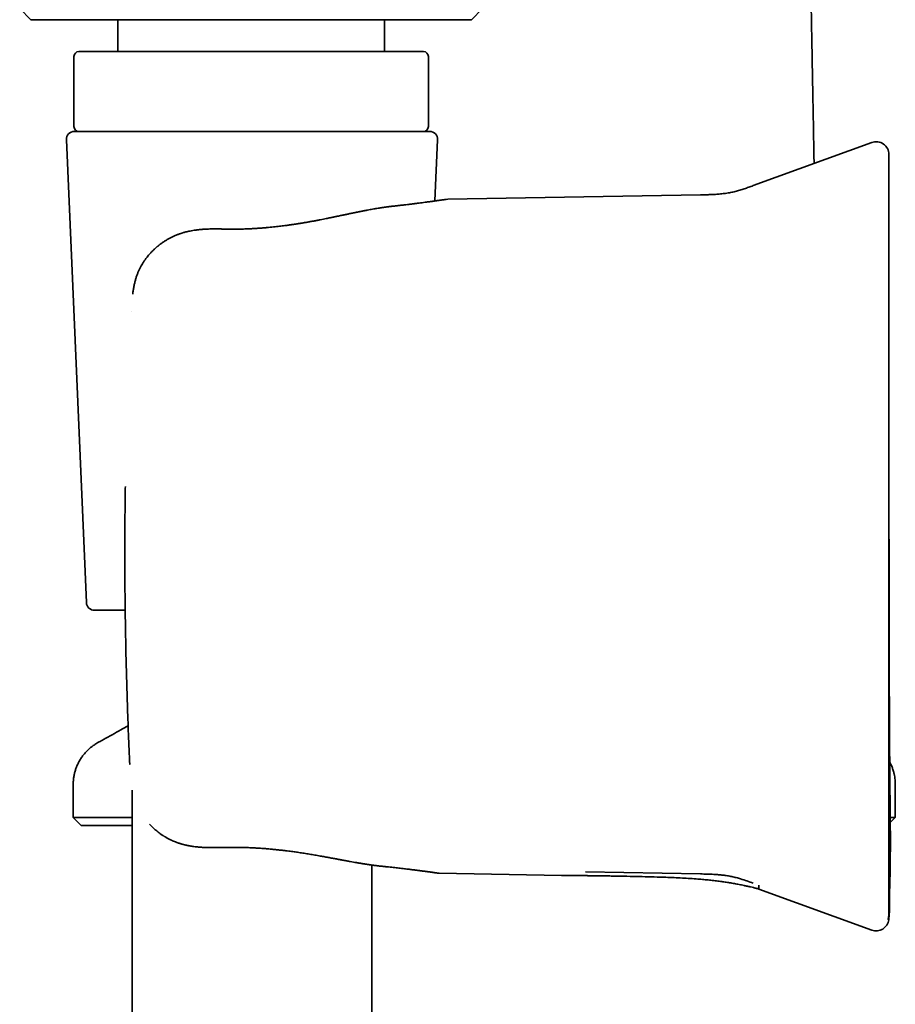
# Model space of a CAD drawing. Header units: millimetres. Extents: x 8 to 756, y 12 to 1057.
# Tile 15 of 28: x 136 to 190, y 758 to 820. Entities that reach past the tile are written whole.
import ezdxf

# ---------------------------------------------------------------- set-up
doc = ezdxf.new("R2010")
doc.units = ezdxf.units.MM

msp = doc.modelspace()

# ---------------------------------------------------------------- linework, layer by layer
at = {"color": 7, "linetype": 'Continuous', "lineweight": 35}
for p, q in [((135.512, 820.581), (136.212, 819.881)), ((163.812, 819.881), (164.512, 820.581)), ((155.298, 819.881), (136.212, 819.881)), ((141.662, 819.881), (141.662, 817.881)), ((163.812, 819.881), (155.298, 819.881)), ((158.362, 817.881), (158.362, 819.881)), ((138.912, 817.581), (138.912, 813.181)), ((139.212, 817.881), (160.812, 817.881)), ((161.112, 813.181), (161.112, 817.581)), ((138.935, 812.881), (161.191, 812.881)), ((138.435, 812.36), (139.692, 783.36)), ((161.524, 808.525), (161.69, 812.36)), ((188.889, 812.189), (181.463, 809.486)), ((178.163, 808.908), (162.324, 808.632)), ((162.324, 808.632), (162.22, 808.624)), ((148.299, 806.765), (148.299, 806.765)), ((142.509, 801.599), (142.511, 801.604)), ((142.121, 782.881), (140.192, 782.881)), ((142.415, 773.207), (142.411, 773.208)), ((142.563, 771.612), (142.563, 735.511)), ((138.866, 769.9), (139.366, 769.4)), ((138.866, 769.9), (142.563, 769.9)), ((190.048, 769.9), (190.366, 769.9)), ((190.05, 769.585), (190.366, 769.9)), ((139.366, 769.4), (142.563, 769.4)), ((157.563, 732.209), (157.563, 766.921)), ((161.693, 766.417), (161.793, 766.409)), ((161.797, 766.408), (169.449, 766.275)), ((170.95, 766.487), (178.163, 766.361)), ((181.814, 765.417), (188.889, 762.842)), ((189.955, 763.71), (189.963, 763.824)), ((189.911, 763.511), (189.914, 763.51))]:
    msp.add_line(p, q, dxfattribs=at)
for centre, radius, start, end in [((139.212, 817.581), 0.3, 90, 180), ((160.812, 817.581), 0.3, 0, 90), ((139.212, 813.181), 0.3, 180, 270), ((160.812, 813.181), 0.3, 270, 0), ((138.935, 812.381), 0.5, 90, 182.48126), ((161.191, 812.381), 0.5, 357.51874, 90), ((189.163, 811.437), 0.8, 0, 110), ((140.192, 783.381), 0.5, 182.48126, 270), ((189.163, 763.594), 0.8, 250, 352.35685)]:
    msp.add_arc(centre, radius, start, end, dxfattribs=at)
for points, knots in [([(185.277, 810.874), (185.276, 810.926), (185.27, 811.24), (185.26, 811.821), (185.246, 812.629), (185.231, 813.458), (185.216, 814.308), (185.2, 815.175), (185.184, 816.058), (185.167, 816.957), (185.15, 817.872), (185.132, 818.803), (185.114, 819.751), (185.096, 820.715), (185.077, 821.695), (185.057, 822.691), (185.037, 823.703), (185.017, 824.732), (184.995, 825.812), (184.972, 826.946), (184.948, 828.134), (184.925, 829.341), (184.901, 830.567), (184.879, 831.775), (184.857, 832.962), (184.836, 834.129), (184.815, 835.311), (184.795, 836.509), (184.774, 837.724), (184.754, 838.955), (184.734, 840.244), (184.713, 841.593), (184.692, 843.003), (184.671, 844.432), (184.65, 845.882), (184.63, 847.35), (184.611, 848.839), (184.592, 850.346), (184.573, 851.874), (184.555, 853.421), (184.538, 854.978), (184.521, 856.545), (184.505, 858.122), (184.49, 859.718), (184.481, 860.788), (184.476, 861.326)], [0, 0, 0, 0, 0.003087, 0.018675, 0.03457, 0.051107, 0.067965, 0.085143, 0.102643, 0.120463, 0.138603, 0.157065, 0.175848, 0.194952, 0.214377, 0.234123, 0.25419, 0.274579, 0.29529, 0.318442, 0.341983, 0.36591, 0.390225, 0.414928, 0.437721, 0.460835, 0.484268, 0.508023, 0.532097, 0.556492, 0.581207, 0.608765, 0.63671, 0.665043, 0.693764, 0.722873, 0.752371, 0.782257, 0.812531, 0.843194, 0.874246, 0.905121, 0.936372, 0.967998, 1, 1, 1, 1]), ([(189.963, 810.441), (189.963, 810.499), (189.963, 810.615), (189.963, 810.768), (189.963, 810.907), (189.963, 811.03), (189.963, 811.136), (189.963, 811.227), (189.963, 811.304), (189.963, 811.365), (189.963, 811.409), (189.963, 811.434), (189.963, 811.435), (189.963, 811.435)], [0, 0, 0, 0, 0.08971, 0.179353, 0.268946, 0.358501, 0.448034, 0.537559, 0.627091, 0.725601, 0.824156, 0.922776, 1, 1, 1, 1]), ([(189.955, 763.488), (189.955, 763.489), (189.956, 763.501), (189.958, 763.52), (189.959, 763.541), (189.961, 763.554), (189.961, 763.56), (189.962, 763.565), (189.962, 763.57), (189.962, 763.574), (189.963, 763.58), (189.963, 763.586), (189.964, 763.595), (189.965, 763.603), (189.966, 763.612), (189.967, 763.622), (189.967, 763.631), (189.968, 763.64), (189.969, 763.648), (189.97, 763.656), (189.97, 763.663), (189.971, 763.669), (189.972, 763.675), (189.973, 763.679), (189.974, 763.685), (189.975, 763.694), (189.976, 763.705), (189.978, 763.719), (189.98, 763.736), (189.982, 763.756), (189.984, 763.78), (189.987, 763.807), (189.989, 763.838), (189.99, 763.869), (189.991, 763.902), (189.992, 763.934), (189.992, 763.967), (189.993, 763.998), (189.994, 764.026), (189.994, 764.057), (189.995, 764.091), (189.996, 764.133), (189.996, 764.18), (189.997, 764.24), (189.999, 764.315), (190, 764.395), (190.001, 764.47), (190.002, 764.539), (190.004, 764.611), (190.005, 764.687), (190.006, 764.764), (190.007, 764.839), (190.008, 764.91), (190.009, 764.979), (190.009, 765.043), (190.01, 765.104), (190.01, 765.162), (190.011, 765.22), (190.011, 765.278), (190.012, 765.334), (190.012, 765.385), (190.012, 765.431), (190.013, 765.475), (190.013, 765.514), (190.013, 765.549), (190.014, 765.578), (190.014, 765.601), (190.014, 765.616), (190.014, 765.624), (190.015, 765.631), (190.015, 765.638), (190.016, 765.645), (190.016, 765.652), (190.017, 765.659), (190.018, 765.667), (190.019, 765.676), (190.019, 765.685), (190.02, 765.694), (190.021, 765.703), (190.022, 765.712), (190.022, 765.721), (190.023, 765.731), (190.023, 765.74), (190.023, 765.748), (190.024, 765.753), (190.024, 765.757), (190.024, 765.76), (190.024, 765.763), (190.024, 765.766), (190.024, 765.771), (190.024, 765.783), (190.025, 765.804), (190.026, 765.839), (190.027, 765.888), (190.028, 765.952), (190.03, 766.03), (190.032, 766.12), (190.034, 766.223), (190.037, 766.333), (190.039, 766.475), (190.042, 766.643), (190.045, 766.836), (190.047, 767.003), (190.049, 767.147), (190.051, 767.269), (190.052, 767.387), (190.053, 767.499), (190.053, 767.601), (190.054, 767.69), (190.054, 767.762), (190.055, 767.817), (190.055, 767.858), (190.055, 767.896), (190.055, 767.934), (190.055, 767.976), (190.056, 768.022), (190.056, 768.094), (190.056, 768.193), (190.056, 768.318), (190.056, 768.447), (190.056, 768.576), (190.055, 768.707), (190.055, 768.889), (190.054, 769.125), (190.052, 769.416), (190.049, 769.707), (190.047, 769.995), (190.044, 770.275), (190.041, 770.597), (190.037, 770.957), (190.033, 771.352), (190.029, 771.699), (190.026, 772.001), (190.024, 772.261), (190.021, 772.51), (190.02, 772.737), (190.018, 772.951), (190.016, 773.16), (190.015, 773.386), (190.013, 773.624), (190.011, 773.875), (190.009, 774.138), (190.008, 774.415), (190.006, 774.707), (190.004, 775.012), (190.002, 775.33), (190, 775.66), (189.998, 776.004), (189.996, 776.365), (189.995, 776.742), (189.993, 777.137), (189.991, 777.547), (189.989, 777.972), (189.988, 778.411), (189.986, 778.865), (189.985, 779.333), (189.983, 779.817), (189.982, 780.315), (189.98, 780.828), (189.979, 781.356), (189.978, 781.898), (189.977, 782.455), (189.976, 783.047), (189.975, 783.674), (189.974, 784.339), (189.973, 785.02), (189.972, 785.72), (189.972, 786.415), (189.971, 787.103), (189.97, 787.784), (189.97, 788.48), (189.969, 789.19), (189.969, 789.911), (189.968, 790.642), (189.968, 791.383), (189.967, 792.137), (189.967, 792.912), (189.967, 793.706), (189.966, 794.52), (189.966, 795.349), (189.966, 796.192), (189.965, 797.051), (189.965, 797.924), (189.965, 798.811), (189.965, 799.714), (189.964, 800.631), (189.964, 801.563), (189.964, 802.51), (189.964, 803.472), (189.964, 804.448), (189.964, 805.473), (189.963, 806.548), (189.963, 807.673), (189.963, 808.816), (189.963, 809.845), (189.963, 810.494), (189.963, 810.756)], [0, 0, 0, 0, 0.0000935, 0.000703, 0.0010972, 0.0013354, 0.0014366, 0.0015137, 0.0015954, 0.001692, 0.0018099, 0.0021224, 0.0025473, 0.0032971, 0.004261, 0.0054415, 0.0071457, 0.0091648, 0.0114996, 0.0141507, 0.0171183, 0.0204026, 0.024004, 0.0275819, 0.031151, 0.0345161, 0.0376781, 0.0406383, 0.0433981, 0.0461826, 0.0487337, 0.0510555, 0.0531531, 0.0550335, 0.0564418, 0.0577138, 0.0588603, 0.0596466, 0.0603782, 0.0610651, 0.0617191, 0.0625665, 0.0634524, 0.0643955, 0.0659245, 0.0675986, 0.068799, 0.0700685, 0.0714086, 0.0728204, 0.0742688, 0.0757052, 0.0771554, 0.0786461, 0.0802019, 0.0818443, 0.0835917, 0.0854595, 0.087877, 0.0905031, 0.0933513, 0.0964323, 0.0997543, 0.1037693, 0.1081026, 0.1127599, 0.1177462, 0.1230654, 0.12673, 0.1303688, 0.1337971, 0.1370148, 0.140022, 0.1428188, 0.1457415, 0.1483927, 0.1507724, 0.1528809, 0.1547185, 0.1562856, 0.1575829, 0.1586118, 0.159375, 0.159777, 0.1599259, 0.1600428, 0.1601328, 0.160171, 0.1602073, 0.1602958, 0.1604412, 0.1609117, 0.1616239, 0.1627096, 0.1640998, 0.1657947, 0.1677945, 0.1700991, 0.1726114, 0.1750844, 0.1794848, 0.1837125, 0.1877676, 0.1904966, 0.1931415, 0.1957025, 0.1981769, 0.2004111, 0.2023169, 0.2038951, 0.2049063, 0.2057176, 0.2063932, 0.207133, 0.2079521, 0.2088507, 0.2098289, 0.21212, 0.2145477, 0.2169852, 0.2194335, 0.2218933, 0.2243657, 0.2296979, 0.2350995, 0.2405381, 0.2458591, 0.2510469, 0.2561022, 0.2637797, 0.2711336, 0.2781667, 0.2832329, 0.2881219, 0.2928354, 0.297378, 0.3010637, 0.3050311, 0.309281, 0.3138144, 0.3184711, 0.3233942, 0.328584, 0.334041, 0.3397654, 0.3456481, 0.3517893, 0.358189, 0.3648475, 0.3719088, 0.3792399, 0.3868407, 0.3947116, 0.4028525, 0.4112636, 0.4199449, 0.4288965, 0.4381185, 0.4476109, 0.4573739, 0.4674074, 0.4777115, 0.4882863, 0.5002312, 0.5125037, 0.5251038, 0.5380316, 0.5512871, 0.5635948, 0.5761722, 0.5890194, 0.6021363, 0.615523, 0.6289333, 0.6426038, 0.6565347, 0.6707259, 0.685475, 0.7004952, 0.7157865, 0.731349, 0.7471825, 0.7632871, 0.7796629, 0.7963099, 0.813228, 0.8304173, 0.8478777, 0.8656094, 0.8836123, 0.9018863, 0.9223011, 0.943044, 0.9641151, 0.9855144, 1, 1, 1, 1]), ([(189.963, 801.513), (189.963, 801.653), (189.963, 801.934), (189.963, 802.351), (189.963, 802.764), (189.963, 803.173), (189.963, 803.576), (189.963, 803.973), (189.963, 804.363), (189.963, 804.733), (189.963, 805.084), (189.963, 805.415), (189.963, 805.738), (189.963, 806.054), (189.963, 806.361), (189.963, 806.659), (189.963, 806.947), (189.963, 807.224), (189.963, 807.494), (189.963, 807.756), (189.963, 808.008), (189.963, 808.251), (189.963, 808.482), (189.963, 808.7), (189.963, 808.905), (189.963, 809.098), (189.963, 809.279), (189.963, 809.457), (189.963, 809.629), (189.963, 809.792), (189.963, 809.94), (189.963, 810.073), (189.963, 810.19), (189.963, 810.29), (189.963, 810.376), (189.963, 810.419), (189.963, 810.441)], [0, 0, 0, 0, 0.031423, 0.062778, 0.094111, 0.125471, 0.156773, 0.187979, 0.219137, 0.250297, 0.278335, 0.306273, 0.334148, 0.361997, 0.39002, 0.417604, 0.44511, 0.472576, 0.50004, 0.527975, 0.555928, 0.583938, 0.612045, 0.640039, 0.667367, 0.694737, 0.722183, 0.749741, 0.780863, 0.812005, 0.843213, 0.874539, 0.905878, 0.937203, 0.968561, 1, 1, 1, 1]), ([(178.163, 808.908), (178.268, 808.91), (178.477, 808.914), (178.791, 808.923), (179.106, 808.938), (179.42, 808.963), (179.734, 809), (180.041, 809.051), (180.337, 809.117), (180.623, 809.197), (180.905, 809.287), (181.185, 809.385), (181.37, 809.452), (181.463, 809.486)], [0, 0, 0, 0, 0.093116, 0.18628, 0.279552, 0.373047, 0.466858, 0.560701, 0.648901, 0.736761, 0.824497, 0.912232, 1, 1, 1, 1]), ([(158.834, 808.19), (158.802, 808.186), (158.743, 808.18), (158.659, 808.17), (158.585, 808.16), (158.521, 808.152), (158.468, 808.145), (158.421, 808.138), (158.378, 808.132), (158.335, 808.126), (158.293, 808.12), (158.249, 808.113), (158.203, 808.106), (158.131, 808.095), (158.028, 808.079), (157.895, 808.057), (157.757, 808.034), (157.613, 808.008), (157.459, 807.98), (157.323, 807.955), (157.212, 807.934), (157.131, 807.918), (157.06, 807.905), (156.999, 807.892), (156.946, 807.882), (156.901, 807.873), (156.857, 807.864), (156.809, 807.855), (156.753, 807.844), (156.686, 807.83), (156.606, 807.814), (156.517, 807.796), (156.418, 807.775), (156.311, 807.753), (156.199, 807.73), (156.087, 807.707), (155.979, 807.684), (155.877, 807.663), (155.77, 807.64), (155.659, 807.617), (155.547, 807.594), (155.446, 807.573), (155.352, 807.553), (155.261, 807.534), (155.166, 807.514), (155.066, 807.494), (154.957, 807.471), (154.839, 807.447), (154.699, 807.419), (154.534, 807.386), (154.341, 807.348), (154.139, 807.308), (153.93, 807.269), (153.722, 807.231), (153.516, 807.194), (153.348, 807.165), (153.218, 807.143), (153.122, 807.128), (153.031, 807.113), (152.95, 807.1), (152.882, 807.089), (152.833, 807.082), (152.799, 807.077), (152.776, 807.073), (152.753, 807.07), (152.726, 807.066), (152.695, 807.061), (152.65, 807.054), (152.59, 807.045), (152.51, 807.034), (152.415, 807.02), (152.305, 807.005), (152.178, 806.988), (152.035, 806.969), (151.875, 806.949), (151.699, 806.928), (151.506, 806.906), (151.301, 806.885), (151.086, 806.864), (150.86, 806.843), (150.62, 806.824), (150.366, 806.806), (150.097, 806.79), (149.819, 806.776), (149.533, 806.766), (149.241, 806.759), (148.937, 806.757), (148.621, 806.758), (148.408, 806.764), (148.299, 806.766)], [0, 0, 0, 0, 0.011217, 0.021161, 0.029841, 0.03726, 0.043425, 0.048339, 0.053512, 0.058271, 0.06317, 0.06821, 0.073471, 0.078997, 0.093062, 0.108543, 0.123395, 0.139194, 0.155938, 0.1736, 0.183197, 0.191758, 0.199285, 0.205779, 0.211243, 0.21573, 0.220103, 0.225143, 0.230768, 0.237704, 0.245974, 0.255577, 0.26546, 0.27644, 0.288278, 0.299694, 0.310497, 0.320686, 0.330265, 0.342438, 0.353461, 0.363335, 0.372064, 0.380996, 0.389875, 0.399552, 0.410023, 0.421287, 0.433338, 0.450119, 0.468203, 0.487529, 0.506777, 0.526237, 0.545003, 0.563081, 0.571863, 0.580475, 0.588907, 0.596382, 0.602416, 0.60701, 0.609611, 0.6114, 0.613334, 0.615706, 0.618515, 0.62176, 0.627651, 0.634641, 0.643005, 0.652783, 0.663974, 0.676576, 0.690588, 0.706006, 0.72283, 0.741058, 0.759336, 0.778833, 0.799549, 0.82148, 0.844626, 0.868983, 0.893055, 0.918198, 0.944407, 0.971677, 1, 1, 1, 1]), ([(162.22, 808.624), (162.219, 808.624), (162.217, 808.623), (162.203, 808.621), (162.182, 808.618), (162.154, 808.614), (162.12, 808.609), (162.081, 808.603), (162.036, 808.597), (161.987, 808.59), (161.932, 808.582), (161.876, 808.574), (161.817, 808.566), (161.757, 808.557), (161.697, 808.549), (161.635, 808.54), (161.576, 808.532), (161.517, 808.524), (161.459, 808.516), (161.387, 808.506), (161.297, 808.494), (161.188, 808.479), (161.058, 808.461), (160.906, 808.441), (160.727, 808.418), (160.534, 808.393), (160.329, 808.367), (160.117, 808.34), (159.906, 808.314), (159.696, 808.289), (159.488, 808.264), (159.276, 808.24), (159.059, 808.215), (158.907, 808.198), (158.831, 808.19)], [0, 0, 0, 0, 0.03585, 0.070498, 0.10394, 0.136168, 0.167178, 0.196965, 0.225524, 0.255519, 0.284022, 0.311032, 0.336546, 0.360566, 0.384407, 0.406568, 0.42705, 0.445855, 0.46397, 0.482339, 0.511719, 0.541774, 0.572517, 0.612632, 0.653849, 0.696157, 0.73878, 0.780304, 0.820685, 0.857702, 0.893684, 0.928871, 0.964275, 1, 1, 1, 1]), ([(148.299, 806.764), (148.223, 806.767), (148.077, 806.771), (147.867, 806.774), (147.675, 806.774), (147.502, 806.772), (147.347, 806.767), (147.211, 806.762), (147.093, 806.755), (146.995, 806.748), (146.919, 806.742), (146.863, 806.738), (146.823, 806.734), (146.791, 806.731), (146.764, 806.728), (146.739, 806.725), (146.711, 806.722), (146.674, 806.718), (146.628, 806.712), (146.572, 806.705), (146.505, 806.696), (146.402, 806.681), (146.271, 806.659), (146.121, 806.629), (145.986, 806.598), (145.878, 806.571), (145.795, 806.549), (145.734, 806.531), (145.678, 806.514), (145.619, 806.495), (145.553, 806.473), (145.447, 806.436), (145.3, 806.38), (145.124, 806.302), (144.952, 806.217), (144.785, 806.125), (144.647, 806.041), (144.537, 805.969), (144.457, 805.915), (144.384, 805.862), (144.32, 805.815), (144.272, 805.778), (144.236, 805.75), (144.211, 805.73), (144.187, 805.711), (144.16, 805.689), (144.091, 805.631), (143.987, 805.54), (143.852, 805.41), (143.734, 805.289), (143.63, 805.173), (143.536, 805.064), (143.44, 804.944), (143.34, 804.809), (143.245, 804.667), (143.156, 804.522), (143.074, 804.374), (142.995, 804.214), (142.92, 804.041), (142.849, 803.856), (142.784, 803.658), (142.726, 803.446), (142.676, 803.222), (142.633, 802.985), (142.606, 802.803), (142.595, 802.7), (142.593, 802.68)], [0, 0, 0, 0, 0.028041, 0.053863, 0.077443, 0.098761, 0.117806, 0.134566, 0.14903, 0.161188, 0.171032, 0.177125, 0.181883, 0.18586, 0.189147, 0.191777, 0.195123, 0.199578, 0.205298, 0.212288, 0.220555, 0.230027, 0.250753, 0.26969, 0.286797, 0.301991, 0.310925, 0.318659, 0.325448, 0.332991, 0.341602, 0.351202, 0.375073, 0.400386, 0.423111, 0.447117, 0.472414, 0.484788, 0.497446, 0.509541, 0.519751, 0.528045, 0.533282, 0.537287, 0.540607, 0.545302, 0.551508, 0.577906, 0.602261, 0.627282, 0.645513, 0.664011, 0.683929, 0.705957, 0.729955, 0.750802, 0.77285, 0.796092, 0.820536, 0.846204, 0.873115, 0.901171, 0.930392, 0.960837, 0.992571, 1, 1, 1, 1]), ([(189.963, 773.518), (189.963, 773.934), (189.963, 774.766), (189.963, 776.015), (189.963, 777.266), (189.963, 778.518), (189.963, 779.771), (189.963, 781.025), (189.963, 782.322), (189.963, 783.663), (189.963, 785.046), (189.963, 786.431), (189.963, 787.817), (189.963, 789.202), (189.963, 790.587), (189.963, 791.969), (189.963, 793.351), (189.963, 794.731), (189.963, 796.102), (189.963, 797.463), (189.963, 798.814), (189.963, 800.165), (189.963, 801.063), (189.963, 801.513)], [0, 0, 0, 0, 0.044855, 0.089677, 0.134473, 0.179251, 0.224017, 0.26878, 0.313546, 0.362801, 0.412078, 0.461388, 0.510737, 0.560066, 0.609358, 0.658623, 0.70787, 0.757109, 0.80635, 0.854723, 0.903116, 0.951539, 1, 1, 1, 1]), ([(142.13, 790.644), (142.125, 790.307), (142.115, 789.633), (142.105, 788.621), (142.098, 787.608), (142.096, 786.596), (142.097, 785.582), (142.102, 784.907), (142.104, 784.569)], [0, 0, 0, 0, 0.166743, 0.333394, 0.499998, 0.666602, 0.833254, 1, 1, 1, 1]), ([(142.104, 784.569), (142.11, 783.938), (142.121, 782.675), (142.154, 780.781), (142.198, 778.887), (142.255, 776.995), (142.324, 775.103), (142.379, 773.842), (142.407, 773.212)], [0, 0, 0, 0, 0.166686, 0.333351, 0.500004, 0.666657, 0.833318, 1, 1, 1, 1]), ([(142.306, 775.644), (142.153, 775.559), (141.639, 775.273), (141.077, 774.961), (140.622, 774.708), (140.483, 774.631), (140.35, 774.558), (140.226, 774.481), (140.108, 774.4), (139.969, 774.294), (139.812, 774.159), (139.644, 773.988), (139.489, 773.803), (139.348, 773.605), (139.224, 773.396), (139.119, 773.182), (139.034, 772.966), (138.966, 772.749), (138.916, 772.531), (138.883, 772.312), (138.867, 772.114), (138.865, 771.93), (138.866, 771.759), (138.866, 771.582), (138.866, 771.405), (138.866, 771.228), (138.866, 771.051), (138.866, 770.608), (138.866, 770.225), (138.866, 769.9)], [0, 0, 0, 0, 0.070727, 0.237565, 0.259413, 0.281261, 0.301643, 0.320702, 0.339973, 0.35944, 0.39133, 0.423586, 0.456112, 0.488804, 0.521555, 0.554259, 0.584956, 0.615428, 0.645593, 0.675373, 0.704696, 0.725909, 0.749743, 0.773577, 0.797411, 0.821245, 0.845079, 0.868913, 1, 1, 1, 1]), ([(189.963, 764.59), (189.963, 764.612), (189.963, 764.655), (189.963, 764.741), (189.963, 764.841), (189.963, 764.958), (189.963, 765.091), (189.963, 765.239), (189.963, 765.402), (189.963, 765.575), (189.963, 765.755), (189.963, 765.94), (189.963, 766.137), (189.963, 766.345), (189.963, 766.564), (189.963, 766.793), (189.963, 767.032), (189.963, 767.28), (189.963, 767.54), (189.963, 767.812), (189.963, 768.095), (189.963, 768.388), (189.963, 768.69), (189.963, 768.998), (189.963, 769.31), (189.963, 769.628), (189.963, 769.953), (189.963, 770.3), (189.963, 770.668), (189.963, 771.058), (189.963, 771.455), (189.963, 771.858), (189.963, 772.267), (189.963, 772.68), (189.963, 773.097), (189.963, 773.378), (189.963, 773.518)], [0, 0, 0, 0, 0.031423, 0.062778, 0.094111, 0.125471, 0.156773, 0.187979, 0.219137, 0.250297, 0.278335, 0.306273, 0.334148, 0.361997, 0.39002, 0.417604, 0.44511, 0.472576, 0.50004, 0.527975, 0.555928, 0.583938, 0.612045, 0.640039, 0.667367, 0.694737, 0.722183, 0.749741, 0.780863, 0.812005, 0.843213, 0.874539, 0.905878, 0.937203, 0.968561, 1, 1, 1, 1]), ([(190.366, 769.9), (190.366, 770.426), (190.366, 771.02), (190.366, 771.684), (190.366, 771.885), (190.366, 772.077), (190.353, 772.261), (190.33, 772.443), (190.292, 772.638), (190.238, 772.844), (190.163, 773.058), (190.088, 773.235), (190.033, 773.336), (190.015, 773.37)], [0, 0, 0, 0, 0.447056, 0.505599, 0.564142, 0.617755, 0.669078, 0.721092, 0.773713, 0.837524, 0.901908, 0.966684, 1, 1, 1, 1]), ([(189.963, 765.173), (189.963, 765.21), (189.963, 765.334), (189.963, 765.541), (189.964, 765.789), (189.964, 766.027), (189.965, 766.255), (189.966, 766.473), (189.967, 766.681), (189.967, 766.919), (189.968, 767.19), (189.968, 767.493), (189.968, 767.791), (189.968, 768.086), (189.967, 768.333), (189.967, 768.536), (189.966, 768.696), (189.966, 768.854), (189.966, 769.011), (189.965, 769.167), (189.965, 769.32), (189.965, 769.451), (189.965, 769.552), (189.964, 769.627), (189.964, 769.693), (189.964, 769.748), (189.964, 769.793), (189.964, 769.828), (189.964, 769.853), (189.964, 769.868), (189.964, 769.87), (189.964, 769.871)], [0, 0, 0, 0, 0.019871, 0.065484, 0.109529, 0.152075, 0.1932, 0.232991, 0.271544, 0.309096, 0.367911, 0.427034, 0.486562, 0.546595, 0.607228, 0.641555, 0.676116, 0.710927, 0.746002, 0.781357, 0.817007, 0.851876, 0.873208, 0.893122, 0.911684, 0.928977, 0.945101, 0.960182, 0.974371, 0.987852, 1, 1, 1, 1]), ([(143.65, 769.475), (143.668, 769.455), (143.713, 769.408), (143.786, 769.335), (143.869, 769.255), (143.957, 769.175), (144.049, 769.095), (144.145, 769.016), (144.245, 768.938), (144.336, 768.872), (144.412, 768.819), (144.47, 768.781), (144.518, 768.749), (144.558, 768.724), (144.595, 768.701), (144.64, 768.674), (144.695, 768.641), (144.761, 768.604), (144.834, 768.565), (144.92, 768.52), (145.022, 768.471), (145.143, 768.417), (145.279, 768.362), (145.393, 768.32), (145.482, 768.29), (145.54, 768.271), (145.601, 768.252), (145.66, 768.235), (145.713, 768.22), (145.758, 768.208), (145.792, 768.199), (145.818, 768.193), (145.843, 768.187), (145.873, 768.179), (145.915, 768.17), (145.968, 768.158), (146.03, 768.145), (146.119, 768.127), (146.229, 768.108), (146.364, 768.087), (146.502, 768.068), (146.644, 768.052), (146.761, 768.042), (146.853, 768.034), (146.917, 768.03), (146.971, 768.027), (147.007, 768.024), (147.029, 768.023), (147.044, 768.022), (147.064, 768.021), (147.093, 768.02), (147.139, 768.018), (147.206, 768.015), (147.295, 768.013), (147.403, 768.01), (147.53, 768.009), (147.676, 768.009), (147.84, 768.01), (148.023, 768.014), (148.151, 768.018), (148.218, 768.02)], [0, 0, 0, 0, 0.017172, 0.040863, 0.065317, 0.090503, 0.116393, 0.142963, 0.170169, 0.197164, 0.214475, 0.229123, 0.241139, 0.250552, 0.258515, 0.268413, 0.282591, 0.298125, 0.314782, 0.332538, 0.356684, 0.382991, 0.412129, 0.444037, 0.455918, 0.468132, 0.480677, 0.493458, 0.504769, 0.513847, 0.520929, 0.526024, 0.529699, 0.536035, 0.54456, 0.555265, 0.568138, 0.582196, 0.608888, 0.634347, 0.663087, 0.690749, 0.718527, 0.73184, 0.745164, 0.756278, 0.763765, 0.766617, 0.768842, 0.772756, 0.778507, 0.786091, 0.800012, 0.81762, 0.838906, 0.863859, 0.892464, 0.924706, 0.960562, 1, 1, 1, 1]), ([(148.218, 768.018), (148.328, 768.021), (148.546, 768.027), (148.869, 768.03), (149.182, 768.028), (149.485, 768.022), (149.778, 768.013), (150.06, 768.001), (150.331, 767.986), (150.611, 767.969), (150.898, 767.947), (151.189, 767.922), (151.462, 767.896), (151.717, 767.87), (151.954, 767.843), (152.169, 767.818), (152.363, 767.793), (152.538, 767.77), (152.698, 767.749), (152.848, 767.727), (153.057, 767.697), (153.329, 767.655), (153.663, 767.601), (154.001, 767.544), (154.323, 767.487), (154.624, 767.433), (154.899, 767.383), (155.16, 767.334), (155.351, 767.299), (155.478, 767.275), (155.542, 767.263), (155.599, 767.253), (155.645, 767.245), (155.681, 767.238), (155.71, 767.232), (155.739, 767.227), (155.776, 767.22), (155.823, 767.212), (155.882, 767.201), (155.947, 767.189), (156.062, 767.168), (156.22, 767.14), (156.417, 767.105), (156.612, 767.071), (156.812, 767.037), (156.971, 767.011), (157.086, 766.992), (157.155, 766.982), (157.22, 766.972), (157.278, 766.963), (157.328, 766.955), (157.368, 766.949), (157.399, 766.945), (157.42, 766.942), (157.436, 766.939), (157.453, 766.937), (157.479, 766.933), (157.515, 766.928), (157.562, 766.921), (157.62, 766.914), (157.687, 766.904), (157.765, 766.894), (157.852, 766.883), (157.949, 766.872), (158.056, 766.859), (158.13, 766.851), (158.168, 766.847)], [0, 0, 0, 0, 0.03087, 0.060756, 0.089651, 0.117552, 0.144453, 0.170353, 0.19525, 0.21914, 0.247684, 0.274641, 0.300009, 0.323785, 0.345968, 0.366555, 0.384502, 0.401025, 0.416123, 0.430185, 0.444307, 0.476282, 0.508908, 0.542263, 0.576344, 0.605557, 0.633765, 0.660791, 0.686621, 0.693969, 0.700971, 0.706947, 0.711854, 0.715692, 0.718493, 0.721199, 0.725096, 0.730187, 0.736473, 0.743829, 0.751289, 0.773785, 0.795334, 0.816368, 0.838789, 0.862832, 0.870681, 0.878689, 0.886557, 0.893419, 0.899216, 0.903949, 0.907616, 0.910214, 0.911378, 0.913191, 0.916245, 0.920541, 0.92608, 0.932866, 0.940901, 0.950191, 0.96074, 0.972553, 0.985637, 1, 1, 1, 1]), ([(158.165, 766.848), (158.243, 766.84), (158.396, 766.824), (158.613, 766.8), (158.817, 766.778), (159.007, 766.757), (159.184, 766.737), (159.357, 766.717), (159.525, 766.697), (159.687, 766.678), (159.835, 766.66), (159.967, 766.644), (160.087, 766.629), (160.194, 766.616), (160.289, 766.604), (160.368, 766.594), (160.433, 766.586), (160.488, 766.579), (160.541, 766.572), (160.6, 766.564), (160.666, 766.556), (160.738, 766.546), (160.813, 766.536), (160.89, 766.526), (160.968, 766.516), (161.046, 766.505), (161.125, 766.495), (161.202, 766.485), (161.278, 766.474), (161.351, 766.464), (161.421, 766.455), (161.486, 766.446), (161.545, 766.438), (161.596, 766.43), (161.637, 766.425), (161.669, 766.42), (161.689, 766.417), (161.692, 766.417), (161.693, 766.417)], [0, 0, 0, 0, 0.0353023, 0.0693694, 0.1021776, 0.1337061, 0.1639373, 0.1928558, 0.2252361, 0.2557592, 0.2844129, 0.311188, 0.3360786, 0.359081, 0.3801937, 0.3994164, 0.4131948, 0.4258137, 0.4385852, 0.4525108, 0.4700594, 0.4891439, 0.509763, 0.5319477, 0.5557067, 0.5805762, 0.6069679, 0.6348823, 0.664319, 0.6958528, 0.7289593, 0.763633, 0.7998669, 0.8376518, 0.8762607, 0.9163425, 0.9578829, 1, 1, 1, 1]), ([(169.449, 766.275), (169.498, 766.274), (169.62, 766.273), (169.809, 766.27), (170.01, 766.268), (170.196, 766.266), (170.365, 766.264), (170.519, 766.262), (170.658, 766.26), (170.781, 766.258), (170.895, 766.257), (171.003, 766.255), (171.113, 766.254), (171.226, 766.252), (171.342, 766.25), (171.511, 766.248), (171.737, 766.245), (172.023, 766.24), (172.326, 766.236), (172.646, 766.231), (173.121, 766.223), (173.742, 766.211), (174.501, 766.195), (175.25, 766.176), (175.92, 766.155), (176.51, 766.131), (177.02, 766.107), (177.517, 766.077), (177.965, 766.045), (178.367, 766.01), (178.724, 765.975), (179.074, 765.936), (179.398, 765.895), (179.702, 765.852), (179.99, 765.808), (180.284, 765.758), (180.585, 765.702), (180.858, 765.646), (181.097, 765.594), (181.294, 765.548), (181.452, 765.51), (181.576, 765.479), (181.674, 765.454), (181.753, 765.434), (181.801, 765.421), (181.814, 765.417)], [0, 0, 0, 0, 0.011913, 0.029393, 0.0456, 0.060534, 0.074196, 0.086586, 0.097703, 0.107547, 0.1165, 0.125016, 0.133823, 0.14292, 0.152307, 0.161985, 0.183703, 0.206754, 0.231139, 0.256858, 0.28391, 0.345795, 0.406901, 0.467212, 0.526724, 0.568651, 0.609886, 0.649914, 0.688732, 0.718386, 0.747302, 0.775483, 0.803324, 0.826177, 0.84961, 0.873629, 0.898244, 0.923409, 0.941014, 0.957261, 0.972142, 0.980271, 0.98802, 0.996575, 1, 1, 1, 1]), ([(181.463, 765.783), (181.332, 765.831), (181.07, 765.926), (180.717, 766.044), (180.403, 766.134), (180.128, 766.199), (179.85, 766.25), (179.569, 766.29), (179.288, 766.318), (178.959, 766.34), (178.584, 766.354), (178.303, 766.359), (178.163, 766.361)], [0, 0, 0, 0, 0.123676, 0.247785, 0.330867, 0.414405, 0.498384, 0.5825, 0.666419, 0.750037, 0.875126, 1, 1, 1, 1]), ([(181.811, 765.655), (181.811, 765.627), (181.812, 765.571), (181.813, 765.508), (181.814, 765.46), (181.815, 765.43), (181.815, 765.416), (181.815, 765.418), (181.815, 765.419)], [0, 0, 0, 0, 0.186665, 0.373332, 0.559998, 0.746666, 0.933333, 1, 1, 1, 1]), ([(189.963, 763.824), (189.963, 763.853), (189.963, 763.911), (189.963, 764.018), (189.963, 764.137), (189.963, 764.273), (189.963, 764.422), (189.963, 764.534), (189.963, 764.59)], [0, 0, 0, 0, 0.1667087, 0.333367, 0.5, 0.666633, 0.8332913, 1, 1, 1, 1]), ([(189.911, 763.512), (189.911, 763.512), (189.911, 763.514), (189.913, 763.524), (189.918, 763.539), (189.924, 763.563), (189.934, 763.599), (189.945, 763.649), (189.951, 763.689), (189.955, 763.71)], [0, 0, 0, 0, 0.109698, 0.221516, 0.336732, 0.456513, 0.625058, 0.805653, 1, 1, 1, 1]), ([(189.955, 763.487), (189.955, 763.487), (189.956, 763.487), (189.955, 763.488), (189.953, 763.489), (189.951, 763.49), (189.948, 763.492), (189.944, 763.493), (189.941, 763.495), (189.937, 763.497), (189.934, 763.499), (189.929, 763.502), (189.925, 763.504), (189.921, 763.506), (189.917, 763.509), (189.913, 763.511), (189.911, 763.512)], [0, 0, 0, 0, 0.120223, 0.218854, 0.31739, 0.415839, 0.5137, 0.610313, 0.66478, 0.720194, 0.776286, 0.83086, 0.872339, 0.916812, 0.959474, 1, 1, 1, 1])]:
    msp.add_open_spline(points, degree=3, knots=knots, dxfattribs=at)

doc.saveas('drawing.dxf')
